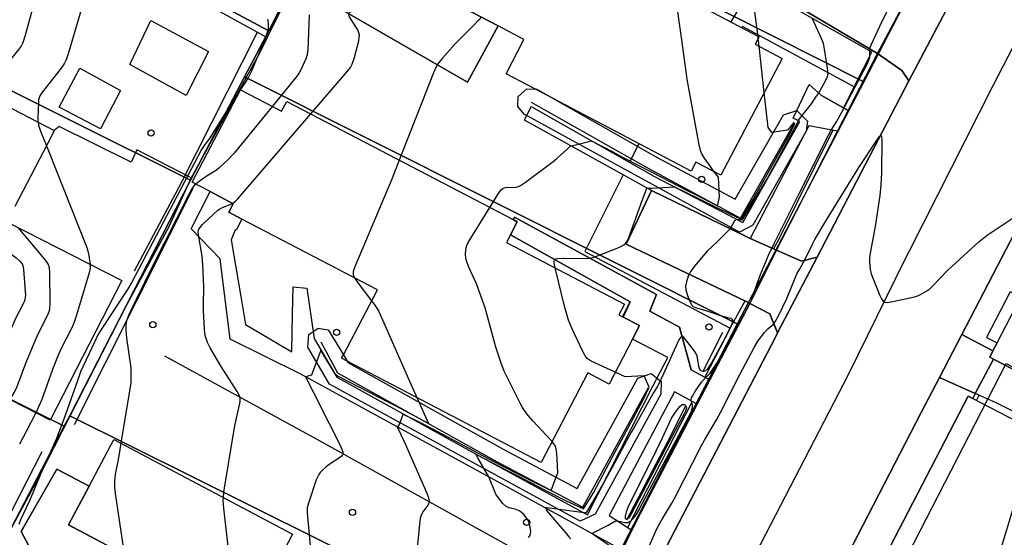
# Model space of a CAD drawing. Extents: x 0 to 85000, y -1 to 75000.
# Tile 50 of 147: x 38877 to 39035, y 61965 to 62048. Entities that reach past the tile are written whole.
import ezdxf

# ---------------------------------------------------------------- set-up
doc = ezdxf.new("R2010")
doc.units = 0
doc.header["$MEASUREMENT"] = 0
doc.header["$PDMODE"] = 33
doc.header["$PDSIZE"] = -3
for name, color, linetype in [('BOS3D_ACTIVE_POLY_CLIP', 227, 'CONTINUOUS'), ('CONTOUR_CLIP', 120, 'CONTINUOUS'), ('DRIVEWAY_CLIP', 210, 'CONTINUOUS'), ('DTM_INFOTECHBREAKS_CLIP', 4, 'CONTINUOUS'), ('DTM_POINT', 158, 'CONTINUOUS'), ('FENCE_CLIP', 96, 'CONTINUOUS'), ('IMPERV_OTHER_CLIP', 126, 'CONTINUOUS'), ('PARCELS_FULL_17_CLIP', 7, 'CONTINUOUS'), ('ROAD_CLIP', 197, 'CONTINUOUS'), ('SIDEWALK_CLIP', 78, 'CONTINUOUS')]:
    doc.layers.add(name, color=color, linetype=linetype)

msp = doc.modelspace()

# ---------------------------------------------------------------- linework, layer by layer
at = {"layer": 'BOS3D_ACTIVE_POLY_CLIP'}
for points, elevation in [([(38999.16, 62041.65), (38989.29, 62022.89), (38985.31, 62024.98), (38984.55, 62023.53), (38962.38, 62035.2), (38959.53, 62036.7), (38954.81, 62039.18), (38957.69, 62044.67), (38953.55, 62046.85), (38938.84, 62054.59), (38935.04, 62056.59), (38931.14, 62058.64), (38929.35, 62059.58), (38937.72, 62075.49), (38950.92, 62068.55), (38995.47, 62045.11), (38994.84, 62043.93)], 51), ([(38912.18, 62036.61), (38918.77, 62033.17), (38919.59, 62034.74), (38955.98, 62015.76), (38956.62, 62015.42), (38955.53, 62013.34), (38954.88, 62012.09), (38973.84, 62002.2), (38972.94, 62000.47), (38973.54, 62000.16), (38976.25, 61998.75), (38975.1, 61996.54), (38972.85, 61992.24), (38971.35, 61989.36), (38967.95, 61991.14), (38960.46, 61976.78), (38929.29, 61993.03), (38928.41, 61993.49), (38928.69, 61994.03), (38934.15, 62004.5), (38912.4, 62015.85), (38910.31, 62016.94), (38911.02, 62018.31), (38909.63, 62019.04), (38907.3, 62020.25), (38904.43, 62021.75)], 52.5), ([(38979.2, 62025.69), (38991.61, 62019.02), (38999.37, 62032.58), (39001.51, 62033.28), (39003.25, 62031.56), (39003, 62029.97), (38994.43, 62014.88), (38992.29, 62013.76), (38957.73, 62032.67), (38956.71, 62033.92), (38956.78, 62035.53), (38958.13, 62036.76), (38959.53, 62036.7), (38959.74, 62036.69), (38962.38, 62035.2)], 24.9), ([(38893.11, 62005.97), (38881.63, 61983.54), (38856.83, 61996.25), (38858.03, 61998.58), (38863.74, 62009.73), (38868.32, 62018.67), (38874.65, 62015.43), (38877.48, 62013.98)], 46), ([(39076.96, 61973.1), (39075.96, 61971.17), (39033.09, 61993.38), (39032.48, 61993.7), (39032.99, 61994.68), (39033.66, 61995.97), (39037.46, 62003.3), (39045.04, 62017.95), (39045.67, 62017.62), (39088.52, 61995.42), (39087.27, 61992.99), (39077.69, 61974.51)], 51), ([(38954.45, 61978.85), (38966.23, 61972.6), (38975.98, 61990.29), (38978.11, 61991.03), (38979.72, 61989.78), (38979.66, 61987.74), (38969.11, 61968.49), (38966.74, 61967.35), (38926.47, 61989.33), (38922.99, 61995.26), (38923.15, 61997.3), (38924.66, 61998.33), (38926.25, 61998.04), (38928.69, 61994.03), (38929.29, 61993.03), (38929.42, 61992.82)], 25.75), ([(39076.95, 61961.41), (39069.25, 61946.53), (39064.04, 61949.23), (39063.43, 61948.05), (39059.67, 61940.78), (39054.3, 61943.56), (39017.51, 61962.61), (39016.46, 61963.16), (39029.01, 61987.4), (39029.76, 61987.02), (39072.47, 61964.9), (39071.99, 61963.98)], 51), ([(38947.59, 61944.37), (38945.19, 61939.84), (38936.51, 61923.45), (38929.23, 61927.31), (38925.51, 61929.28), (38906.61, 61939.29), (38903.73, 61940.81), (38902.21, 61937.94), (38901.92, 61937.39), (38891.35, 61942.98), (38897.36, 61954.34), (38894.46, 61955.88), (38896.78, 61960.26), (38884.56, 61966.73), (38887.86, 61972.95), (38891.84, 61980.47), (38920.55, 61965.27), (38919.24, 61962.78), (38948.99, 61947.03)], 46)]:
    msp.add_lwpolyline(points, close=True, dxfattribs=dict(at, elevation=elevation))
at = {"layer": 'BOS3D_ACTIVE_POLY_CLIP', "elevation": 60.5}
msp.add_lwpolyline([(38840.94, 62051.6), (38882.27, 62030.05), (38881.86, 62029.26), (38875.91, 62017.86)], dxfattribs=at)
at = {"layer": 'CONTOUR_CLIP'}
for p, q in [((38995.33, 62044.85, 23), (38995.29, 62045.2, 23)), ((38995.46, 62043.6, 23), (38995.33, 62044.85, 23)), ((38996.28, 62036.17, 23), (38995.46, 62043.6, 23))]:
    msp.add_line(p, q, dxfattribs=at)
for points, elevation in [([(38877.39, 62044.56), (38877.6, 62045.21), (38879.19, 62051.09), (38880.41, 62055.59), (38880.55, 62056.37), (38880.66, 62057.36), (38881.39, 62065.05), (38882.62, 62078.07), (38883.09, 62083.01), (38883.27, 62084.88), (38884.11, 62086.13)], 30), ([(38889.94, 62064.79), (38889.06, 62058.55), (38888.81, 62057.17), (38884.54, 62042.54), (38884.18, 62041.42), (38883.92, 62040.89), (38883.37, 62040.09), (38880.23, 62036.05), (38879.97, 62035.62), (38879.84, 62035.33), (38879.75, 62034.97), (38879.71, 62034.59), (38879.62, 62032.04), (38879.64, 62031.46), (38879.66, 62031.41)], 29), ([(38923.46, 62032.72), (38929.09, 62039.27), (38929.84, 62040.2), (38930.12, 62040.7), (38930.43, 62041.62), (38931.16, 62044.46), (38931.25, 62045.02), (38931.26, 62045.39), (38931.2, 62045.73), (38931.01, 62046.23), (38930.72, 62046.73), (38929.68, 62048.34), (38929.56, 62048.63), (38929.56, 62048.88), (38929.72, 62049.06), (38929.99, 62049.19), (38932.53, 62049.94), (38933, 62050.14), (38933.34, 62050.34), (38934.14, 62050.92), (38938.39, 62054.21), (38938.81, 62054.61)], 26), ([(38995.29, 62045.2), (38995.21, 62045.9), (38994.17, 62053.57)], 23), ([(38971.36, 61963.42), (38969.13, 61964.99), (38968.59, 61965.38), (38971.24, 61966.72), (38972.12, 61967.26), (38972.55, 61967.38), (38972.95, 61967.35), (38973.87, 61967.15), (38974.23, 61967.12), (38974.4, 61967.15), (38974.69, 61967.28), (38974.97, 61967.5), (38975.36, 61967.89), (38975.7, 61968.34), (38976.09, 61969.02), (38977.85, 61972.36), (38984.47, 61984.72), (38984.67, 61985.17), (38984.77, 61985.64), (38984.76, 61985.96), (38984.6, 61986.53), (38984.56, 61986.8), (38984.62, 61987.12), (38984.77, 61987.44), (38985.26, 61988.25), (38986.2, 61989.66), (38986.66, 61990.22), (38987.24, 61990.72), (38987.6, 61991.13), (38988.25, 61992.06), (38989.18, 61993.5), (38989.75, 61994.48), (38993.88, 62002.1), (38994.21, 62002.85), (38995.12, 62005.48), (38995.68, 62006.93), (38997.04, 62010.14), (38997.85, 62011.93), (39001.82, 62019.87), (39006.67, 62029.45), (39007.04, 62030.12), (39007.87, 62031.47), (39008.72, 62032.99), (39012.87, 62040.83), (39013.1, 62041.36), (39013.23, 62041.81), (39013.25, 62042.13), (39013.26, 62043.21), (39013.35, 62043.58), (39013.48, 62043.95), (39014.84, 62046.82), (39017.43, 62052.08)], 21), ([(38988.19, 62023.47), (38988.16, 62023.5), (38987.63, 62024.29), (38986.68, 62025.64), (38986.27, 62026.31), (38986.05, 62026.83), (38985.82, 62027.78), (38983.89, 62038.33), (38983.04, 62044.6), (38981.96, 62052.22)], 24), ([(38923.2, 62048.65), (38923.12, 62045.82), (38922.98, 62043.05), (38922.87, 62042.27), (38922.64, 62041.56), (38921.87, 62039.81), (38921.6, 62039.31), (38921.26, 62038.82), (38917.29, 62033.95)], 27), ([(38950.81, 62048.29), (38950.45, 62047.86), (38949.54, 62046.88), (38946.63, 62043.97), (38944.55, 62041.63), (38943.86, 62040.77), (38943.57, 62040.27), (38943.18, 62039.35), (38937.66, 62025.31)], 25), ([(39003.92, 62048.18), (39004.22, 62047.47), (39005.39, 62044.99), (39005.72, 62044.08), (39005.91, 62043.12), (39006.34, 62040.4), (39006.47, 62039.25), (39006.39, 62038.69), (39006.09, 62037.99), (39005.2, 62036.45), (39004.21, 62034.95), (39003.8, 62034.34), (39001.65, 62031.69), (39001.63, 62031.34), (38997.9, 62024.39), (38997.36, 62023.42), (38996.91, 62022.61), (38992.66, 62015.66), (38991.87, 62015.8), (38991.52, 62015.56), (38990.83, 62014.27), (38988.81, 62012.3), (38987.14, 62010.67), (38986.46, 62009.97), (38985.09, 62008.28), (38984.39, 62007.33), (38984.2, 62006.99), (38984.05, 62006.66), (38983.78, 62005.77), (38983.66, 62005.05), (38983.7, 62004.5), (38983.96, 62003.58), (38984.37, 62002.51), (38984.64, 62002.05), (38984.89, 62001.82), (38985.38, 62001.59), (38987.23, 62001.06), (38989.39, 62000.29), (38990.61, 62000.01), (38990.89, 61999.92), (38991.1, 61999.77), (38991.17, 61999.59), (38991.17, 61999.33), (38991.07, 61999), (38990.75, 61998.3), (38989.66, 61996.18), (38987.82, 61992.75), (38987.3, 61991.96), (38987.07, 61991.7), (38986.83, 61991.49), (38986.57, 61991.37), (38986.46, 61991.36), (38986.23, 61991.42), (38986.04, 61991.57), (38985.9, 61991.84), (38985.8, 61992.16), (38985.62, 61993.27), (38985.5, 61993.81), (38985.27, 61994.33), (38984.83, 61995), (38983.86, 61996.27), (38983.38, 61996.82), (38983.16, 61996.97), (38983.05, 61996.99), (38982.95, 61996.95), (38982.86, 61996.87), (38982.59, 61996.47), (38980.87, 61992.67), (38979.41, 61989.49), (38979.08, 61988.92), (38978.45, 61987.91), (38975.21, 61982.13), (38974.93, 61981.62), (38971.46, 61975.28), (38971.41, 61975.19), (38970.53, 61973.56), (38967.7, 61968.67), (38967.36, 61968.66), (38961.36, 61969.51), (38961.12, 61969.49), (38961.24, 61969.3), (38961.33, 61969.07), (38964.52, 61965.3), (38964.92, 61964.82), (38965.24, 61964.52)], 22), ([(38916.53, 62047.93), (38916.61, 62047.37), (38916.63, 62046.87), (38916.6, 62046.36), (38916.53, 62046.01), (38916.37, 62045.47), (38916.08, 62044.74), (38913.86, 62039.49), (38913.39, 62038.5), (38912.83, 62037.6), (38910.76, 62034.54), (38907.48, 62029.19), (38907.04, 62028.55), (38906.34, 62027.67), (38905.93, 62027.02), (38894.73, 62005.69), (38894.02, 62004.54), (38889.89, 61998.26), (38889.28, 61997.25), (38888.67, 61996), (38886.49, 61991.31), (38886.03, 61990.06), (38883.82, 61983.74), (38882.64, 61980.6), (38880.13, 61974.98), (38878.27, 61970.63), (38876.87, 61967.57), (38876.59, 61966.83)], 28), ([(38872.27, 62035.26), (38872.75, 62037.16), (38873.02, 62038.11), (38873.24, 62038.65), (38873.76, 62039.46), (38874.45, 62040.4), (38876.63, 62043.11), (38876.96, 62043.58), (38877.23, 62044.08), (38877.39, 62044.56)], 30), ([(38962.69, 62008.02), (38962.54, 62008.75), (38962.52, 62009.07), (38962.6, 62009.32), (38962.69, 62009.4), (38962.82, 62009.46), (38963.14, 62009.52), (38964.09, 62009.56), (38967.62, 62009.52), (38968.19, 62009.56), (38968.57, 62009.63), (38969.5, 62009.95), (38972.66, 62011.2), (38973.38, 62011.51), (38973.72, 62011.7), (38974, 62011.92), (38974.12, 62012.06), (38974.31, 62012.37), (38974.47, 62012.72), (38976.7, 62018.81), (38977.44, 62020.83), (38978.24, 62020.82), (38981.88, 62021.02), (38985.62, 62019.19), (38988.18, 62017.92), (38992.56, 62015.85), (38994.44, 62018.93), (38997, 62023.49), (39000.06, 62028.97), (39001.18, 62031.14), (39001.02, 62031.34), (39000, 62030.12), (38997.5, 62029.73), (38996.9, 62030.56), (38996.59, 62033.36), (38996.28, 62036.17)], 23), ([(38917.29, 62033.95), (38911.17, 62026.42), (38910.06, 62025.28), (38908.76, 62024.06), (38908.3, 62023.7), (38906.82, 62022.8), (38905.54, 62021.89), (38905.01, 62021.45)], 27), ([(38910.89, 62018.38), (38911.33, 62018.69), (38911.76, 62019.1), (38923.46, 62032.72)], 26), ([(38879.66, 62031.41), (38879.76, 62030.9), (38880.08, 62029.98), (38881.01, 62027.63)], 29), ([(38977.23, 61962), (38978.84, 61965.65), (38979.26, 61966.54), (38979.91, 61967.69), (38981.46, 61970.23), (38981.94, 61971.09), (38986.19, 61979.5), (38986.66, 61980.34), (38988.6, 61983.59), (38989.27, 61984.78), (38992.37, 61990.89), (38994.65, 61995.25), (38995.27, 61996.25), (38996.33, 61997.65), (38996.84, 61998.22), (38997.69, 61998.9), (38997.9, 61999.15), (38998.11, 61999.45), (38998.56, 62000.3), (38999.92, 62003.08), (39001.52, 62007.03), (39001.97, 62007.88), (39002.87, 62009.43), (39003.98, 62011.7), (39004.43, 62012.56), (39006.2, 62015.61), (39010.21, 62022.02), (39011.48, 62024.13), (39014.29, 62028.41), (39014.79, 62029.13), (39014.96, 62029.28), (39015.02, 62029.29), (39015.07, 62029.25), (39015.12, 62029.02), (39015.14, 62028.69), (39015.12, 62023.27), (39015.01, 62021.34), (39014.83, 62019.62), (39014.11, 62014.64), (39013.21, 62010.08), (39013.16, 62009.51), (39013.16, 62008.94), (39013.27, 62007.8), (39013.45, 62007.05), (39014.86, 62003.57), (39015.1, 62003.05), (39015.4, 62002.64), (39015.67, 62002.5), (39016, 62002.47), (39016.94, 62002.6), (39020.41, 62003.34), (39020.78, 62003.45), (39021.29, 62003.68), (39022.41, 62004.34), (39022.86, 62004.67), (39023.29, 62005.05), (39025.69, 62007.57), (39026.38, 62008.25), (39030.73, 62012.17), (39032.09, 62013.25), (39033.04, 62013.93), (39037.2, 62016.67)], 20), ([(38881.01, 62027.63), (38881.23, 62027.05), (38887.51, 62011.28), (38887.76, 62010.32), (38888.01, 62008.58)], 29), ([(38952.22, 62017.72), (38953.5, 62019.8), (38953.82, 62020.29), (38954.06, 62020.57), (38954.34, 62020.79), (38954.72, 62020.92), (38956.43, 62020.98), (38956.79, 62021.08), (38957.13, 62021.24), (38957.93, 62021.78), (38962.16, 62024.91), (38962.92, 62025.52), (38963.64, 62026.17), (38964.51, 62026.96), (38965.18, 62027.63), (38965.78, 62027.72), (38968.55, 62028.42), (38971.99, 62026.62), (38973.73, 62025.69), (38978.31, 62023.31), (38983.91, 62020.45), (38985.35, 62019.73), (38988.8, 62017.98), (38989.09, 62019.37), (38988.94, 62022.55), (38988.19, 62023.47)], 24), ([(38937.66, 62025.31), (38936.46, 62022.25), (38930.64, 62008.46), (38930.36, 62007.73), (38930.27, 62007.36), (38930.26, 62007.18), (38930.29, 62006.88), (38930.4, 62006.56), (38930.48, 62006.42)], 25), ([(38905.01, 62021.45), (38904.8, 62021.28), (38904.41, 62020.8), (38903.85, 62019.79), (38898.03, 62008.29), (38895.45, 62003.04), (38894.21, 62000.38), (38893.85, 61999.49), (38893.74, 61998.94), (38893.75, 61998.03), (38893.88, 61996.72), (38894.54, 61991.94), (38894.58, 61990.98), (38894.54, 61989.63), (38894.36, 61988.26), (38892.98, 61979.87)], 27), ([(38909.42, 61971.16), (38909.42, 61971.22), (38909.52, 61972), (38911.13, 61982.05), (38911.4, 61983.39), (38912.03, 61986.01), (38912.13, 61986.57), (38912.14, 61986.93), (38912.13, 61987.1), (38912.02, 61987.46), (38911.66, 61988.15), (38909.06, 61992.19), (38907.28, 61995.16), (38906.86, 61996.03), (38906.51, 61997.15), (38906.38, 61998.1), (38906.24, 62001.19), (38906.23, 62002.17), (38906.31, 62004.94), (38906.15, 62008.49), (38906.01, 62009.87), (38905.42, 62013.34), (38905.4, 62013.82), (38905.5, 62014.21), (38905.69, 62014.52), (38906.07, 62014.96), (38907.82, 62016.61), (38908.56, 62017.26), (38908.88, 62017.49), (38909.2, 62017.67), (38910.36, 62018.12), (38910.87, 62018.36), (38910.89, 62018.38)], 26), ([(38962.2, 61980.12), (38962.08, 61980.27), (38959.11, 61983.45), (38958.37, 61984.33), (38957.79, 61985.09), (38957.48, 61985.59), (38957.1, 61986.29), (38954.5, 61991.44), (38954.08, 61992.53), (38953.16, 61995.3), (38951.44, 62001.61), (38950.07, 62005.44), (38948.8, 62008.25), (38948.51, 62008.96), (38948.38, 62009.51), (38948.33, 62010.29), (38948.36, 62010.87), (38948.42, 62011.25), (38948.53, 62011.6), (38948.76, 62012.1), (38952.22, 62017.72)], 24), ([(38867.17, 62016.42), (38876.15, 62009.61), (38876.75, 62009.11), (38877.1, 62008.68), (38877.23, 62008.34), (38877.33, 62007.78), (38877.62, 62004.21), (38877.64, 62003.63), (38877.62, 62003.24), (38877.48, 62002.7), (38877.17, 62002.01), (38876.1, 61999.97), (38875.61, 61998.89), (38873.64, 61994.36), (38872.48, 61991.4), (38872.16, 61990.68), (38871.66, 61989.86), (38871.01, 61988.99)], 31), ([(38875.13, 61986.87), (38875.28, 61987.1), (38875.89, 61988.08), (38876.29, 61988.95), (38877.72, 61992.73), (38879.18, 61996.28), (38879.74, 61997.51), (38881.25, 62000.46), (38881.46, 62000.99), (38881.55, 62001.36), (38881.6, 62002.33), (38881.55, 62007.27), (38881.49, 62008.04), (38881.32, 62008.57), (38881.02, 62009.06), (38880.65, 62009.52), (38876.49, 62014.48)], 30), ([(38888.01, 62008.58), (38888.01, 62008.56), (38888.02, 62007.98), (38887.88, 62007.22), (38885.86, 62000.41), (38885.48, 61999.29), (38885.08, 61998.39), (38883.4, 61995.05), (38882.9, 61993.98), (38881.99, 61991.67), (38880.25, 61986.9), (38879.81, 61985.82), (38879.28, 61984.75)], 29), ([(38972.34, 61991.25), (38968.48, 61993.04), (38968.16, 61993.23), (38967.87, 61993.46), (38967.53, 61993.91), (38967.17, 61994.6), (38965.4, 61998.34), (38964.87, 61999.61), (38964.28, 62001.67), (38962.69, 62008.01), (38962.69, 62008.02)], 23), ([(38930.48, 62006.42), (38930.58, 62006.24), (38931.02, 62005.6), (38933.22, 62002.72)], 25), ([(38933.22, 62002.72), (38933.64, 62002.17), (38934.08, 62001.53), (38934.37, 62001.02), (38938.94, 61990.66), (38939.09, 61990.32), (38940.5, 61987.19)], 25), ([(38940.5, 61987.19), (38942.39, 61983), (38937.18, 61985.8), (38936.01, 61986.42), (38931.25, 61988.85), (38927.69, 61990.66), (38927.45, 61990.9), (38925.1, 61994.79), (38923.55, 61990.78), (38922.62, 61990.51), (38923.91, 61987.99), (38926.43, 61983.05), (38928.12, 61979.64), (38928.45, 61978.92), (38928.61, 61978.41), (38928.6, 61978.1), (38928.54, 61977.97), (38928.33, 61977.73), (38927.9, 61977.4), (38926.58, 61976.56), (38925.94, 61976.09), (38925.21, 61975.45), (38924.95, 61975.16), (38924.73, 61974.85), (38924.35, 61973.96), (38923.08, 61970.23), (38922.9, 61969.48), (38922.89, 61968.7), (38923.45, 61962.18)], 25), ([(38958.4, 61964.7), (38958.61, 61965.01), (38958.75, 61965.34), (38958.8, 61965.69), (38958.77, 61966.06), (38958.66, 61966.63), (38958.55, 61967.01), (38958.41, 61967.37), (38958.23, 61967.7), (38957.66, 61968.43), (38957.26, 61968.81), (38956.95, 61969), (38956.42, 61969.2), (38955.32, 61969.5), (38954.81, 61969.72), (38954.31, 61970.17), (38953.62, 61971.08), (38953.2, 61971.66), (38952.06, 61974.46), (38950.29, 61977.5), (38949.99, 61978.08), (38955.11, 61975.41), (38956.47, 61974.71), (38961.12, 61972.32), (38964.38, 61970.67), (38967.27, 61969.34), (38968.86, 61971.89), (38970.91, 61975.75), (38972.35, 61978.46), (38974.43, 61982.33), (38976.9, 61986.92), (38977.81, 61988.87), (38977.02, 61990.68), (38973.93, 61990.52), (38973.12, 61990.89), (38972.34, 61991.25)], 23), ([(38879.28, 61984.75), (38877.77, 61981.76), (38876.66, 61979.7)], 29), ([(38939.98, 61956.37), (38940.95, 61966.85), (38941.07, 61967.83), (38941.17, 61968.2), (38941.32, 61968.55), (38941.52, 61968.86), (38942.3, 61969.91), (38942.45, 61970.22), (38942.51, 61970.54), (38942.41, 61971.05), (38942.14, 61971.76), (38938.86, 61979.25), (38938.7, 61979.61), (38937.94, 61981.3), (38937.41, 61982.45), (38937.72, 61982.89), (38938.31, 61984.54), (38941, 61983.19), (38942.91, 61982.2), (38947.21, 61979.94), (38951.86, 61977.46), (38954, 61976.34), (38959.77, 61973.41), (38960.35, 61973.12), (38962.04, 61972.27), (38962.65, 61973.86), (38963.13, 61975.12), (38963, 61977.43), (38962.92, 61978.68), (38962.83, 61979.15), (38962.68, 61979.51), (38962.46, 61979.82), (38962.2, 61980.12)], 24), ([(39039.8, 61981.82), (39039.55, 61981.2), (39039.26, 61980.29), (39036.62, 61970.7), (39032.6, 61957.44), (39032.37, 61956.49), (39032.1, 61955.06)], 19), ([(38892.98, 61979.87), (38892.65, 61977.86), (38892.44, 61976.69), (38892.06, 61974.87), (38891.96, 61973.72), (38891.96, 61972.74), (38892.06, 61971.76), (38893.28, 61963.53), (38893.39, 61962.56), (38893.39, 61962.18), (38893.38, 61962.06)], 27), ([(38913.08, 61935.86), (38912.84, 61938.34), (38911.83, 61948.65), (38909.49, 61969.44), (38909.39, 61970.62), (38909.42, 61971.16)], 26)]:
    msp.add_lwpolyline(points, dxfattribs=dict(at, elevation=elevation))
at = {"layer": 'CONTOUR_CLIP', "elevation": 22}
msp.add_lwpolyline([(38977.92, 61976.57), (38979.93, 61980.74), (38981.04, 61983.21), (38981.39, 61983.9), (38982.03, 61984.87), (38982.73, 61985.75), (38983.1, 61986.05), (38983.22, 61986.09), (38983.48, 61986.05), (38983.68, 61985.88), (38983.75, 61985.76), (38983.77, 61985.5), (38983.62, 61985.01), (38983.37, 61984.48), (38981.02, 61980.11), (38974.96, 61968.6), (38974.67, 61968.11), (38974.48, 61967.84), (38974.28, 61967.68), (38974.13, 61967.65), (38974.02, 61967.73), (38973.99, 61967.84), (38974, 61968.13), (38974.16, 61968.84), (38974.43, 61969.59), (38974.85, 61970.48)], close=True, dxfattribs=at)
at = {"layer": 'DRIVEWAY_CLIP'}
for points in [[(39019.74, 62052.42), (39014.46, 62042.44), (38991, 62056.36), (38966.22, 62070.34), (38970.61, 62078.68), (38999.29, 62063.25)], [(39014.46, 62042.44), (39019.74, 62052.42), (39024.67, 62050.92), (39026.49, 62051.38), (39020.92, 62040.77), (39019.49, 62038.03), (39018.38, 62039.7)], [(38998.27, 62010.87), (38993.96, 62002.31), (38993.36, 62002.63), (38974.12, 62011.81), (38978.17, 62020.42), (38993.14, 62013.14), (38994.03, 62012.74)], [(38993.96, 62002.31), (38998.27, 62010.87), (39002.28, 62009.1), (39004.76, 62009.75), (38998.41, 61997.56), (38997.19, 62000.63)], [(39033.09, 61993.38), (39030.17, 61987.83), (39024.42, 61990.42), (39028.02, 61997.34), (39029.72, 61996.43), (39032.99, 61994.68), (39032.48, 61993.7)], [(39030.17, 61987.83), (39033.09, 61993.38), (39075.96, 61971.17), (39076.96, 61973.1), (39081.31, 61971), (39093.14, 61986.67), (39099.34, 61983.09), (39102.34, 61987.8), (39110.98, 61982.72), (39086.97, 61959.48), (39063.8, 61971.25), (39033.5, 61986.33)]]:
    msp.add_lwpolyline(points, close=True, dxfattribs=at)
at = {"layer": 'DTM_INFOTECHBREAKS_CLIP'}
for p, q in [((38989.57, 61997.65, 22.89), (38986.43, 61991.38, 22.65)), ((38984.55, 61991.62, 21.56), (38987.56, 61990.02, 20.78)), ((39030.17, 61987.83, 19.73), (39029.76, 61987.02, 19.85))]:
    msp.add_line(p, q, dxfattribs=at)
for points in [[(39017.36, 62006.29, 20.19), (39033.04, 62037.28, 20.41), (39059.68, 62088.88, 20.78)], [(38966.22, 62070.34, 25.04), (38991, 62056.36, 23.32), (39014.46, 62042.44, 20.86)], [(38931.14, 62058.64, 26.75), (38930.77, 62058.31, 26.7), (38926.5, 62050.57, 26.19), (38948.61, 62037.82, 24.66), (38953.55, 62046.85, 24.8)], [(39026.49, 62051.38, 20.16), (39024.67, 62050.92, 20.56), (39019.74, 62052.42, 20.8), (39014.46, 62042.44, 20.86), (39018.38, 62039.7, 20.82), (39019.49, 62038.03, 20.14)], [(39020.92, 62040.77, 20.18), (39026.49, 62051.38, 20.16)], [(38914.84, 62045.78, 28.28), (38902.67, 62021.67, 28.27), (38895.11, 62007.47, 28.27)], [(38998.27, 62010.87, 20.85), (39008.05, 62029.95, 20.86), (39009.76, 62033.29, 20.86), (39014.46, 62042.44, 20.86)], [(39020.92, 62040.77, 20.18), (39019.49, 62038.03, 20.14), (39004.76, 62009.75, 19.67), (38998.41, 61997.56, 19.47), (38998.08, 61996.91, 19.46), (38978.49, 61959.24, 19.78), (38962.99, 61929.74, 19.1), (38960.37, 61924.76, 18.98), (38952.07, 61908.96, 18.62), (38950.33, 61905.63, 18.6), (38947.71, 61900.65, 18.58), (38939.27, 61884.57, 18.5), (38930.41, 61867.69, 18.42)], [(39009.76, 62033.29, 20.86), (39005.49, 62035.7, 21.75), (39003.48, 62037.45, 22.78)], [(38978.17, 62020.42, 22.94), (38957.76, 62031.74, 24.61), (38958.83, 62033.92, 24.65), (38978.56, 62022.76, 23.33), (38992.86, 62015.28, 21.9), (39002.02, 62031.51, 21.68), (39000.94, 62032.03, 22.62)], [(38958.85, 62034.62, 24.9), (38972.02, 62027.17, 24.9), (38978.11, 62023.73, 24.6), (38992.48, 62016, 23.79), (39001.05, 62031.08, 23.46)], [(39008.05, 62029.95, 20.86), (39003.46, 62030.81, 21.48), (38994.03, 62012.74, 21.66)], [(39044.3, 62028.6, 20.18), (39028.02, 61997.34, 19.67), (39024.42, 61990.42, 19.55), (39021.48, 61984.78, 19.46), (39007.91, 61958.46, 19.39), (39002.07, 61947.15, 19.36), (39001.61, 61946.27, 19.35), (38975.94, 61896.54, 18.62), (38959.48, 61865.68, 18.37)], [(38904.5, 62020.76, 26.91), (38895.47, 62002.74, 26.87), (38885.44, 61982.81, 27.59)], [(38973.44, 61962.71, 20.35), (38955.28, 61972.7, 22.78), (38921.87, 61990.92, 25.05), (38910.54, 61996.56, 25.63), (38908.9, 62009.47, 25.7), (38904.24, 62014.29, 26.11), (38907.3, 62020.25, 26.21)], [(39004.76, 62009.75, 19.67), (39002.28, 62009.1, 20.09), (38998.27, 62010.87, 20.85), (38994.03, 62012.74, 21.66), (38993.14, 62013.14, 21.83), (38978.17, 62020.42, 22.94), (38974.12, 62011.81, 23), (38993.36, 62002.63, 21.07), (38993.96, 62002.31, 21.01), (38997.19, 62000.63, 20.67), (38998.41, 61997.56, 19.47)], [(38984.55, 61991.62, 21.56), (38982.69, 61998.48, 22.09), (38977.89, 62001.06, 22.08), (38978.96, 62003.76, 22.3), (38956.19, 62016.15, 23.82), (38955.98, 62015.76, 23.77)], [(38911.34, 62014.14, 25.43), (38910.65, 62012.52, 25.37), (38912.28, 62003.09, 25.01)], [(38955.53, 62013.34, 23.49), (38974.75, 62002.55, 22.1), (38973.65, 62000.1, 22.1)], [(39017.36, 62006.29, 20.19), (39009.78, 61990.85, 19.46), (38990.25, 61953.22, 19.72), (38963.73, 61902.82, 18.9), (38942.08, 61861.56, 18.42)], [(38912.28, 62003.09, 25.01), (38913, 61998.94, 25.06), (38920.42, 61994.52, 25.06), (38920.55, 62000.65, 25.06), (38920.64, 62004.96, 25.41), (38922.8, 62004.75, 25.38), (38924, 61996.66, 25.03), (38927.66, 61990.44, 24.93), (38949.3, 61978.45, 23.04), (38967.88, 61968.38, 21.97), (38978.46, 61989.1, 22.09)], [(38993.96, 62002.31, 21.01), (38987.56, 61990.02, 20.78), (38985.53, 61986.12, 20.7), (38976.37, 61968.51, 20.36), (38975.04, 61965.88, 20.36), (38973.44, 61962.71, 20.35), (38960.56, 61937.13, 20.29), (38958.5, 61933.04, 20.28), (38939.51, 61898.12, 19.88), (38933.76, 61887.67, 19.63)], [(38925.07, 61996.12, 25.75), (38927.76, 61991.18, 25.49), (38953.37, 61976.87, 24.63), (38967.13, 61969.57, 23.63), (38977.69, 61988.82, 23.43)], [(39028.02, 61997.34, 19.67), (39029.72, 61996.43, 19.91), (39032.99, 61994.68, 19.91)], [(38899.95, 61993.87, 26.68), (38924.43, 61980.49, 25.32), (38961.12, 61960.12, 22.67)], [(39076.96, 61973.1, 17.91), (39081.31, 61971, 17.65), (39093.14, 61986.67, 17.05), (39099.34, 61983.09, 16.54), (39102.34, 61987.8, 16.82), (39110.98, 61982.72, 16.47), (39086.97, 61959.48, 16.22), (39063.8, 61971.25, 16.31), (39033.5, 61986.33, 19.84), (39030.17, 61987.83, 19.73), (39024.42, 61990.42, 19.55)], [(38985.53, 61986.12, 20.7), (38981.87, 61988.12, 21.59), (38971.4, 61968.24, 21.23), (38975.04, 61965.88, 20.36)], [(38983.6, 61985.74, 22.44), (38981.29, 61981.12, 22.27), (38974.14, 61967.48, 22.25)], [(38880.27, 61978.48, 28.37), (38868.09, 61954.71, 29.84), (38857.32, 61933.3, 29.26)], [(38887.86, 61972.95, 27.22), (38882.68, 61975.69, 27.45), (38876.94, 61965.66, 27.53), (38883.92, 61952.7, 27.1), (38889.31, 61941.78, 26.65), (38891.35, 61942.98, 26.53)]]:
    msp.add_polyline3d(points, dxfattribs=at)
for points in [[(38897.78, 62047.71, 28.49), (38907.02, 62042.73, 28.13), (38903.46, 62035.67, 28.13), (38894.39, 62040.66, 28.08)], [(38886.39, 62040.07, 28.86), (38892.92, 62036.49, 28.36), (38889.69, 62030.31, 28.47), (38883.06, 62033.8, 28.5)]]:
    msp.add_polyline3d(points, close=True, dxfattribs=at)
at = {"layer": 'DTM_POINT'}
for p in [(38897.82, 62029.66, 28.33), (38986.24, 62022.21, 24.18), (38898.09, 61998.89, 26.71), (38927.6, 61997.67, 25.63), (38987.41, 61998.53, 22.33), (38930.16, 61968.76, 24.43), (38958.12, 61967.17, 23.28)]:
    msp.add_point(p, dxfattribs=at)
at = {"layer": 'FENCE_CLIP'}
for p, q in [((38994.49, 62053.51), (38990.94, 62047.49)), ((39009.05, 62033.69), (39010.72, 62037.07)), ((38976.16, 62027.95), (38974.66, 62024.97)), ((38990.81, 61998.34), (38993.19, 62002.7)), ((38990.81, 61998.34), (38986.73, 61990.45)), ((39030.36, 61986.7), (39030.79, 61987.55))]:
    msp.add_line(p, q, dxfattribs=at)
for points in [[(38857.6, 62122.43), (38855.72, 62118.78), (38877.48, 62108.01), (38895.69, 62098.64), (38925.03, 62084.15), (38933.21, 62080), (38921.92, 62056.02), (38916.47, 62044.98)], [(38887.52, 62060.37), (38904.94, 62051.38), (38916.47, 62044.98)], [(39010.72, 62037.07), (39010.95, 62037.53), (39013.54, 62042.62), (38994.49, 62053.51)], [(39010.72, 62037.07), (38992.81, 62046.75), (38992.69, 62046.57)], [(38916.47, 62044.98), (38915.24, 62042.48), (38904.12, 62022.27), (38900.66, 62014.61), (38893.92, 62002.15), (38879.58, 61974.02), (38868.61, 61953.82)], [(38904.23, 62022.49), (38895.52, 62026.97), (38894.61, 62024.97), (38883.03, 62030.69), (38882.27, 62030.05)], [(39007.27, 62030.1), (38998.62, 62012.63), (38997.78, 62011.09)], [(38973.64, 62022.94), (38967.46, 62010.63), (38990.81, 61998.34)], [(38984.72, 61986.56), (38981.76, 61980.83), (38974.32, 61966.35)]]:
    msp.add_lwpolyline(points, dxfattribs=at)
at = {"layer": 'IMPERV_OTHER_CLIP'}
for points in [[(38934.11, 62054.92), (38937.85, 62052.82), (38938.84, 62054.59), (38953.55, 62046.85), (38948.61, 62037.82), (38926.5, 62050.57), (38930.77, 62058.31), (38931.14, 62058.64), (38935.04, 62056.59)], [(38907.02, 62042.73), (38903.46, 62035.67), (38894.39, 62040.66), (38897.78, 62047.71)], [(38892.92, 62036.49), (38889.69, 62030.31), (38883.06, 62033.8), (38886.39, 62040.07)], [(38891.35, 61942.98), (38889.31, 61941.78), (38883.92, 61952.7), (38876.94, 61965.66), (38882.68, 61975.69), (38887.86, 61972.95), (38884.56, 61966.73), (38896.78, 61960.26), (38894.46, 61955.88), (38897.36, 61954.34)]]:
    msp.add_lwpolyline(points, close=True, dxfattribs=at)
at = {"layer": 'PARCELS_FULL_17_CLIP'}
for points in [[(39033.25, 62078.45), (39012.25, 62037.87), (38932.78, 62077.98), (38941.73, 62095.44), (38951.63, 62114.75), (38953.66, 62118.7)], [(38932.78, 62077.98), (38916.73, 62046.07), (38839.09, 62087.42), (38854.64, 62117.61)], [(38916.73, 62046.07), (38912.83, 62038.69), (38904.13, 62022.11), (38825.5, 62061.34), (38839.09, 62087.42)], [(39012.25, 62037.87), (38991.92, 61999.03), (38912.83, 62038.69), (38916.73, 62046.07), (38932.78, 62077.98)], [(38904.13, 62022.11), (38884.77, 61984.26), (38883.88, 61982.6), (38805.22, 62021.9), (38825.5, 62061.34)], [(38991.92, 61999.03), (38964.01, 61944.87), (38884.77, 61984.26), (38904.13, 62022.11), (38912.83, 62038.69)], [(38991.92, 61999.03), (38964.01, 61944.87), (38884.77, 61984.26), (38904.13, 62022.11), (38912.83, 62038.69)], [(38991.92, 61999.03), (38964.01, 61944.87), (38884.77, 61984.26), (38904.13, 62022.11), (38912.83, 62038.69)], [(38991.92, 61999.03), (38964.01, 61944.87), (38884.77, 61984.26), (38904.13, 62022.11), (38912.83, 62038.69)], [(38883.88, 61982.6), (38869.58, 61955.2), (38791.64, 61995.43), (38805.22, 62021.9)], [(39086.29, 61965.97), (39079.92, 61959.97), (39056.44, 61939.75), (39055.1, 61943.07), (39050.36, 61945.69), (39019.34, 61961.92), (39035.15, 61992.67)], [(38964.01, 61944.87), (38945.55, 61909.29), (38866.55, 61949.41), (38869.58, 61955.2), (38883.88, 61982.6), (38884.77, 61984.26)]]:
    msp.add_lwpolyline(points, close=True, dxfattribs=at)
at = {"layer": 'ROAD_CLIP'}
for points in [[(38930.41, 61867.69), (38939.27, 61884.57), (38947.71, 61900.65), (38950.33, 61905.64), (38952.07, 61908.96), (38960.37, 61924.76), (38962.99, 61929.74), (38978.49, 61959.24), (38998.08, 61996.91), (38998.41, 61997.56), (39004.76, 62009.75), (39019.49, 62038.03), (39020.92, 62040.77), (39026.49, 62051.38)], [(39044.3, 62028.6), (39028.02, 61997.34), (39024.42, 61990.42), (39021.48, 61984.78), (39007.91, 61958.46), (39002.07, 61947.15), (39001.61, 61946.27), (38975.93, 61896.54), (38959.48, 61865.68)]]:
    msp.add_lwpolyline(points, dxfattribs=at)
at = {"layer": 'SIDEWALK_CLIP'}
msp.add_lwpolyline([(39062.73, 62050.17), (39061.25, 62047.48), (39060.87, 62046.79), (39059.47, 62044.11), (39057.94, 62044.88), (39054.97, 62039.05), (39056.43, 62038.31), (39048.75, 62023.68), (39045.67, 62017.62), (39045.04, 62017.95), (39037.46, 62003.3), (39035.75, 62004.18), (39031.95, 61996.85), (39033.66, 61995.97), (39032.99, 61994.68), (39029.72, 61996.43), (39028.02, 61997.34), (39044.3, 62028.6), (39088.64, 62113.36)], dxfattribs=at)
for points in [[(39008.06, 62029.95), (39009.77, 62033.29), (39014.46, 62042.44), (39018.38, 62039.7), (39019.49, 62038.03), (39004.76, 62009.75), (39002.28, 62009.1), (38998.27, 62010.87)], [(39009.77, 62033.29), (39008.06, 62029.95), (39003.46, 62030.81), (38994.03, 62012.74), (38993.14, 62013.14), (38978.17, 62020.42), (38957.76, 62031.74), (38958.83, 62033.92), (38978.56, 62022.76), (38992.86, 62015.28), (39002.02, 62031.51), (39000.94, 62032.03), (39003.49, 62037.46), (39005.49, 62035.7)], [(38987.56, 61990.02), (38985.53, 61986.12), (38981.87, 61988.12), (38971.4, 61968.24), (38975.04, 61965.88), (38973.44, 61962.71), (38955.28, 61972.7), (38921.87, 61990.92), (38910.54, 61996.56), (38908.9, 62009.47), (38904.23, 62014.29), (38907.3, 62020.25), (38909.63, 62019.04), (38911.02, 62018.31), (38910.31, 62016.94), (38912.4, 62015.85), (38911.47, 62014.07), (38911.34, 62014.14), (38910.65, 62012.52), (38912.28, 62003.09), (38913, 61998.94), (38920.42, 61994.52), (38920.55, 62000.65), (38920.64, 62004.96), (38922.8, 62004.75), (38924, 61996.66), (38927.66, 61990.44), (38949.3, 61978.45), (38967.88, 61968.38), (38978.46, 61989.1), (38980.78, 61993.62), (38975.1, 61996.54), (38976.25, 61998.75), (38973.54, 62000.16), (38974.75, 62002.55), (38955.53, 62013.34), (38956.62, 62015.42), (38955.98, 62015.76), (38956.19, 62016.15), (38978.96, 62003.76), (38977.89, 62001.06), (38982.69, 61998.48), (38984.55, 61991.62)], [(38962.99, 61929.74), (38959.67, 61931.54), (38956.92, 61926.56), (38960.37, 61924.76), (38952.07, 61908.96), (38950.33, 61905.64), (38947.31, 61907.46), (38944.57, 61902.31), (38947.71, 61900.65), (38939.27, 61884.57), (38933.76, 61887.67), (38939.51, 61898.12), (38958.5, 61933.04), (38960.56, 61937.13), (38973.44, 61962.71), (38975.04, 61965.88), (38976.37, 61968.51), (38985.53, 61986.12), (38987.56, 61990.02), (38993.96, 62002.31), (38997.19, 62000.63), (38998.41, 61997.56), (38998.08, 61996.91), (38978.49, 61959.24)], [(39016.81, 61961.21), (39014.71, 61957.03), (39013.65, 61954.92), (39007.91, 61958.46), (39021.48, 61984.78), (39024.42, 61990.42), (39030.17, 61987.83), (39029.76, 61987.02), (39029.01, 61987.4), (39016.46, 61963.16), (39017.51, 61962.61)]]:
    msp.add_lwpolyline(points, close=True, dxfattribs=at)

doc.saveas('drawing.dxf')
